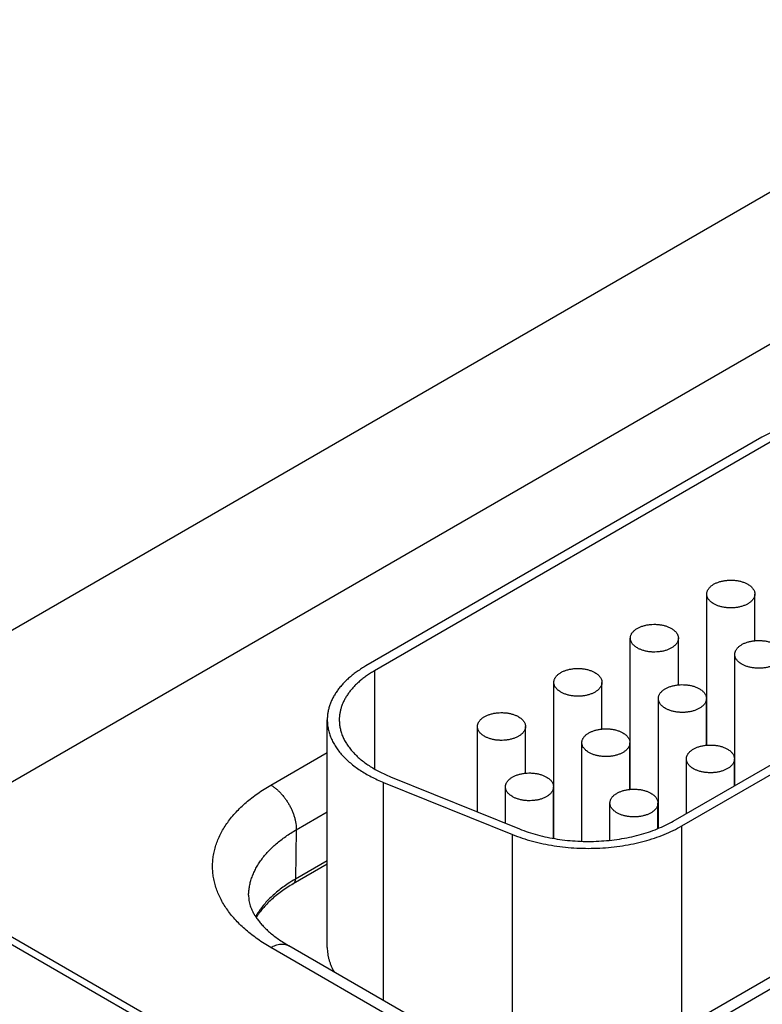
# Model space of a CAD drawing. Header units: inches. Extents: x 0 to 34, y 0 to 22.
# Tile 46 of 78: x 23.537 to 24.156, y 16.608 to 17.427. Entities that reach past the tile are written whole.
import ezdxf

# ---------------------------------------------------------------- set-up
doc = ezdxf.new("R2010")
doc.units = ezdxf.units.IN
doc.header["$LTSCALE"] = 1.87
doc.header["$MEASUREMENT"] = 0
doc.layers.get('0').update_dxf_attribs({"linetype": 'CONTINUOUS'})

msp = doc.modelspace()

# ---------------------------------------------------------------- linework, layer by layer
at = {"color": 7, "linetype": 'CONTINUOUS'}
for p, q in [((22.20925, 17.42726), (24.80448, 15.9288)), ((22.19974, 17.42631), (24.79498, 15.92786)), ((23.30984, 16.79179), (24.35034, 17.39255)), ((23.41918, 16.72866), (24.40548, 17.29814)), ((24.15517, 17.0798), (23.82565, 16.88954)), ((24.16224, 17.07572), (23.83272, 16.88546)), ((24.10936, 16.82359), (24.10936, 16.94936)), ((24.14936, 16.91052), (24.14936, 16.94936)), ((24.08145, 16.76042), (24.37879, 16.93211)), ((24.08852, 16.75634), (24.38586, 16.92802)), ((24.04572, 16.78684), (24.04572, 16.91261)), ((24.08572, 16.87378), (24.08572, 16.91261)), ((24.13269, 16.79001), (24.13269, 16.89914)), ((23.83272, 16.88546), (23.83272, 16.80382)), ((23.98208, 16.74594), (23.98208, 16.87587)), ((24.02208, 16.83703), (24.02208, 16.87587)), ((24.06905, 16.75435), (24.06905, 16.8624)), ((24.10905, 16.82356), (24.10905, 16.8624)), ((24.10936, 16.85576), (24.10905, 16.85559)), ((23.79344, 16.65521), (23.79344, 16.84463)), ((23.91844, 16.76808), (23.91844, 16.83912)), ((23.95844, 16.80029), (23.95844, 16.83912)), ((24.00541, 16.74361), (24.00541, 16.82565)), ((24.04541, 16.78681), (24.04541, 16.82565)), ((23.74643, 16.79036), (23.79344, 16.8175)), ((24.04572, 16.81902), (24.04541, 16.81884)), ((24.09239, 16.76674), (24.09239, 16.81218)), ((24.13239, 16.78984), (24.13239, 16.81218)), ((24.46616, 16.80612), (24.08644, 16.58687)), ((24.48116, 16.80463), (24.10144, 16.58539)), ((23.84608, 16.79734), (23.95338, 16.75395)), ((23.84034, 16.61113), (23.84034, 16.79261)), ((23.84034, 16.79261), (23.94764, 16.74922)), ((23.94177, 16.75865), (23.94177, 16.78891)), ((23.98177, 16.746), (23.98177, 16.78891)), ((23.98208, 16.78227), (23.98177, 16.7821)), ((24.02875, 16.74447), (24.02875, 16.77543)), ((24.06875, 16.75422), (24.06875, 16.77543)), ((23.76764, 16.7532), (23.79344, 16.76809)), ((24.08852, 16.58807), (24.08852, 16.75634)), ((23.76764, 16.7532), (23.76702, 16.71222)), ((23.94764, 16.56559), (23.94764, 16.74922)), ((23.79344, 16.72455), (23.76515, 16.70822)), ((23.79344, 16.72747), (23.76702, 16.71222)), ((23.88235, 16.58687), (23.76143, 16.65669)), ((23.86735, 16.58539), (23.74643, 16.6552))]:
    msp.add_line(p, q, dxfattribs=at)
msp.add_arc((23.82864, 16.60544), 0.12329, 119.98732, 123.37614, dxfattribs=at)
for points, knots in [([(24.32305, 17.07132), (24.32189, 17.07228), (24.31947, 17.07416), (24.31563, 17.07682), (24.31155, 17.07936), (24.30724, 17.08177), (24.30271, 17.08403), (24.29797, 17.08616), (24.29304, 17.08812), (24.28793, 17.08994), (24.28265, 17.09158), (24.27723, 17.09306), (24.27168, 17.09437), (24.26601, 17.0955), (24.26024, 17.09645), (24.2544, 17.09721), (24.24849, 17.0978), (24.24053, 17.09832), (24.23055, 17.09851), (24.22059, 17.09807), (24.21268, 17.09734), (24.20681, 17.09661), (24.20103, 17.0957), (24.19534, 17.09461), (24.18977, 17.09334), (24.18432, 17.09189), (24.17901, 17.09028), (24.17387, 17.0885), (24.1689, 17.08656), (24.16412, 17.08447), (24.15954, 17.08223), (24.1566, 17.08063), (24.15517, 17.0798)], [0, 0, 0, 0, 0.025635, 0.052051, 0.079243, 0.107194, 0.135883, 0.165279, 0.195346, 0.226045, 0.25733, 0.28915, 0.321452, 0.354178, 0.38727, 0.420665, 0.454299, 0.488107, 0.555969, 0.623725, 0.657399, 0.690847, 0.724004, 0.756808, 0.7892, 0.82112, 0.852516, 0.883336, 0.913534, 0.943067, 0.971899, 1, 1, 1, 1]), ([(24.10936, 16.94936), (24.10936, 16.94964), (24.10939, 16.95021), (24.10956, 16.95106), (24.10983, 16.9519), (24.11021, 16.95273), (24.11069, 16.95353), (24.11127, 16.95432), (24.11195, 16.95507), (24.11273, 16.95579), (24.11359, 16.95648), (24.11454, 16.95713), (24.11557, 16.95774), (24.11668, 16.9583), (24.11785, 16.95881), (24.11908, 16.95928), (24.12037, 16.95969), (24.12217, 16.96016), (24.12451, 16.9606), (24.1274, 16.96089), (24.13033, 16.96093), (24.13324, 16.96073), (24.13607, 16.96028), (24.13833, 16.9597), (24.14005, 16.95913), (24.14126, 16.95865), (24.14241, 16.95812), (24.14314, 16.95773), (24.1435, 16.95752)], [0, 0, 0, 0, 0.021327, 0.042883, 0.064883, 0.087523, 0.110967, 0.135348, 0.160764, 0.187283, 0.21494, 0.243743, 0.273677, 0.304704, 0.336769, 0.369798, 0.403707, 0.438397, 0.509664, 0.582667, 0.656378, 0.729734, 0.80169, 0.871263, 0.904889, 0.937606, 0.969332, 1, 1, 1, 1]), ([(24.1435, 16.95752), (24.14395, 16.95726), (24.14481, 16.95672), (24.14598, 16.95581), (24.147, 16.95484), (24.14784, 16.95381), (24.14851, 16.95274), (24.14892, 16.95181), (24.14915, 16.95106), (24.14927, 16.95049), (24.14934, 16.94993), (24.14936, 16.94955), (24.14936, 16.94936)], [0, 0, 0, 0, 0.148575, 0.28944, 0.422636, 0.548532, 0.667869, 0.781787, 0.837223, 0.891908, 0.946083, 1, 1, 1, 1]), ([(24.11521, 16.94119), (24.11476, 16.94145), (24.1139, 16.942), (24.11273, 16.94291), (24.11172, 16.94388), (24.11087, 16.9449), (24.1102, 16.94597), (24.10979, 16.94691), (24.10957, 16.94766), (24.10944, 16.94822), (24.10937, 16.94879), (24.10936, 16.94917), (24.10936, 16.94936)], [0, 0, 0, 0, 0.148575, 0.28944, 0.422636, 0.548532, 0.667869, 0.781787, 0.837223, 0.891908, 0.946083, 1, 1, 1, 1]), ([(24.14936, 16.94936), (24.14936, 16.94907), (24.14932, 16.9485), (24.14916, 16.94765), (24.14888, 16.94681), (24.1485, 16.94599), (24.14802, 16.94518), (24.14744, 16.9444), (24.14676, 16.94365), (24.14598, 16.94292), (24.14512, 16.94223), (24.14417, 16.94158), (24.14314, 16.94098), (24.14204, 16.94041), (24.14086, 16.9399), (24.13963, 16.93944), (24.13834, 16.93903), (24.13654, 16.93855), (24.1342, 16.93811), (24.13131, 16.93782), (24.12838, 16.93778), (24.12547, 16.93799), (24.12264, 16.93844), (24.12038, 16.93901), (24.11866, 16.93959), (24.11745, 16.94007), (24.1163, 16.9406), (24.11557, 16.94099), (24.11521, 16.94119)], [0, 0, 0, 0, 0.021327, 0.042883, 0.064883, 0.087523, 0.110967, 0.135348, 0.160764, 0.187283, 0.21494, 0.243743, 0.273677, 0.304704, 0.336769, 0.369798, 0.403707, 0.438397, 0.509664, 0.582667, 0.656378, 0.729734, 0.80169, 0.871263, 0.904889, 0.937606, 0.969332, 1, 1, 1, 1]), ([(24.04572, 16.91261), (24.04572, 16.9129), (24.04575, 16.91347), (24.04592, 16.91432), (24.04619, 16.91516), (24.04657, 16.91598), (24.04705, 16.91679), (24.04763, 16.91757), (24.04831, 16.91833), (24.04909, 16.91905), (24.04995, 16.91974), (24.0509, 16.92039), (24.05193, 16.92099), (24.05304, 16.92156), (24.05421, 16.92207), (24.05544, 16.92253), (24.05673, 16.92294), (24.05853, 16.92342), (24.06087, 16.92386), (24.06376, 16.92415), (24.06669, 16.92419), (24.0696, 16.92398), (24.07243, 16.92353), (24.07469, 16.92296), (24.07641, 16.92238), (24.07762, 16.9219), (24.07877, 16.92137), (24.07951, 16.92098), (24.07986, 16.92078)], [0, 0, 0, 0, 0.021327, 0.042883, 0.064883, 0.087523, 0.110967, 0.135348, 0.160764, 0.187283, 0.21494, 0.243743, 0.273677, 0.304704, 0.336769, 0.369798, 0.403707, 0.438397, 0.509664, 0.582667, 0.656378, 0.729734, 0.80169, 0.871263, 0.904889, 0.937606, 0.969332, 1, 1, 1, 1]), ([(24.07986, 16.92078), (24.08031, 16.92052), (24.08117, 16.91997), (24.08234, 16.91907), (24.08336, 16.91809), (24.0842, 16.91707), (24.08487, 16.916), (24.08528, 16.91507), (24.08551, 16.91431), (24.08563, 16.91375), (24.0857, 16.91318), (24.08572, 16.9128), (24.08572, 16.91261)], [0, 0, 0, 0, 0.148575, 0.28944, 0.422636, 0.548532, 0.667869, 0.781787, 0.837223, 0.891908, 0.946083, 1, 1, 1, 1]), ([(24.05157, 16.90445), (24.05112, 16.90471), (24.05026, 16.90525), (24.04909, 16.90616), (24.04808, 16.90713), (24.04723, 16.90816), (24.04656, 16.90923), (24.04615, 16.91016), (24.04593, 16.91091), (24.04581, 16.91148), (24.04573, 16.91204), (24.04572, 16.91242), (24.04572, 16.91261)], [0, 0, 0, 0, 0.148575, 0.28944, 0.422636, 0.548532, 0.667869, 0.781787, 0.837223, 0.891908, 0.946083, 1, 1, 1, 1]), ([(24.08572, 16.91261), (24.08572, 16.91233), (24.08568, 16.91176), (24.08552, 16.91091), (24.08524, 16.91007), (24.08487, 16.90924), (24.08438, 16.90844), (24.0838, 16.90766), (24.08312, 16.9069), (24.08234, 16.90618), (24.08148, 16.90549), (24.08053, 16.90484), (24.0795, 16.90423), (24.0784, 16.90367), (24.07723, 16.90316), (24.07599, 16.90269), (24.0747, 16.90228), (24.0729, 16.90181), (24.07056, 16.90137), (24.06767, 16.90108), (24.06474, 16.90104), (24.06183, 16.90124), (24.059, 16.90169), (24.05674, 16.90227), (24.05502, 16.90284), (24.05381, 16.90332), (24.05266, 16.90385), (24.05193, 16.90424), (24.05157, 16.90445)], [0, 0, 0, 0, 0.021327, 0.042883, 0.064883, 0.087523, 0.110967, 0.135348, 0.160764, 0.187283, 0.21494, 0.243743, 0.273677, 0.304704, 0.336769, 0.369798, 0.403707, 0.438397, 0.509664, 0.582667, 0.656378, 0.729734, 0.80169, 0.871263, 0.904889, 0.937606, 0.969332, 1, 1, 1, 1]), ([(24.13269, 16.89914), (24.13269, 16.89942), (24.13273, 16.9), (24.13289, 16.90084), (24.13316, 16.90168), (24.13354, 16.90251), (24.13402, 16.90332), (24.13461, 16.9041), (24.13529, 16.90485), (24.13606, 16.90558), (24.13693, 16.90626), (24.13788, 16.90691), (24.13891, 16.90752), (24.14001, 16.90808), (24.14118, 16.9086), (24.14242, 16.90906), (24.14371, 16.90947), (24.14551, 16.90994), (24.14785, 16.91039), (24.15074, 16.91067), (24.15367, 16.91072), (24.15658, 16.91051), (24.15941, 16.91006), (24.16167, 16.90949), (24.16338, 16.90891), (24.1646, 16.90843), (24.16575, 16.9079), (24.16648, 16.90751), (24.16683, 16.90731)], [0, 0, 0, 0, 0.021327, 0.042883, 0.064883, 0.087523, 0.110967, 0.135348, 0.160764, 0.187283, 0.21494, 0.243743, 0.273677, 0.304704, 0.336769, 0.369798, 0.403707, 0.438397, 0.509664, 0.582667, 0.656378, 0.729734, 0.80169, 0.871263, 0.904889, 0.937606, 0.969332, 1, 1, 1, 1]), ([(24.13855, 16.89097), (24.1381, 16.89124), (24.13724, 16.89178), (24.13607, 16.89269), (24.13505, 16.89366), (24.1342, 16.89469), (24.13353, 16.89576), (24.13313, 16.89669), (24.1329, 16.89744), (24.13278, 16.89801), (24.13271, 16.89857), (24.13269, 16.89895), (24.13269, 16.89914)], [0, 0, 0, 0, 0.148575, 0.28944, 0.422636, 0.548532, 0.667869, 0.781787, 0.837223, 0.891908, 0.946083, 1, 1, 1, 1]), ([(24.17269, 16.89914), (24.17269, 16.89886), (24.17265, 16.89829), (24.17249, 16.89744), (24.17222, 16.8966), (24.17184, 16.89577), (24.17136, 16.89496), (24.17077, 16.89418), (24.17009, 16.89343), (24.16932, 16.8927), (24.16845, 16.89202), (24.1675, 16.89137), (24.16647, 16.89076), (24.16537, 16.8902), (24.1642, 16.88968), (24.16297, 16.88922), (24.16168, 16.88881), (24.15988, 16.88834), (24.15753, 16.88789), (24.15464, 16.88761), (24.15171, 16.88756), (24.1488, 16.88777), (24.14598, 16.88822), (24.14371, 16.88879), (24.142, 16.88937), (24.14078, 16.88985), (24.13963, 16.89038), (24.1389, 16.89077), (24.13855, 16.89097)], [0, 0, 0, 0, 0.021327, 0.042883, 0.064883, 0.087523, 0.110967, 0.135348, 0.160764, 0.187283, 0.21494, 0.243743, 0.273677, 0.304704, 0.336769, 0.369798, 0.403707, 0.438397, 0.509664, 0.582667, 0.656378, 0.729734, 0.80169, 0.871263, 0.904889, 0.937606, 0.969332, 1, 1, 1, 1]), ([(23.82565, 16.88954), (23.8244, 16.88882), (23.82194, 16.88733), (23.81842, 16.88497), (23.81509, 16.88252), (23.81198, 16.87997), (23.80909, 16.87733), (23.80642, 16.87462), (23.80399, 16.87184), (23.8018, 16.86899), (23.79985, 16.86607), (23.79815, 16.86311), (23.7967, 16.8601), (23.79551, 16.85705), (23.79459, 16.85398), (23.79392, 16.85087), (23.79352, 16.84776), (23.79344, 16.84567), (23.79344, 16.84463)], [0, 0, 0, 0, 0.075234, 0.14856, 0.219957, 0.28942, 0.356963, 0.422622, 0.486452, 0.548535, 0.608975, 0.667902, 0.725471, 0.781862, 0.83728, 0.891946, 0.946102, 1, 1, 1, 1]), ([(23.98208, 16.87587), (23.98208, 16.87615), (23.98211, 16.87672), (23.98228, 16.87757), (23.98255, 16.87841), (23.98293, 16.87924), (23.98341, 16.88004), (23.98399, 16.88083), (23.98467, 16.88158), (23.98545, 16.8823), (23.98631, 16.88299), (23.98726, 16.88364), (23.98829, 16.88425), (23.9894, 16.88481), (23.99057, 16.88533), (23.9918, 16.88579), (23.99309, 16.8862), (23.99489, 16.88667), (23.99723, 16.88712), (24.00012, 16.8874), (24.00305, 16.88744), (24.00596, 16.88724), (24.00879, 16.88679), (24.01105, 16.88622), (24.01277, 16.88564), (24.01398, 16.88516), (24.01513, 16.88463), (24.01587, 16.88424), (24.01622, 16.88403)], [0, 0, 0, 0, 0.021327, 0.042883, 0.064883, 0.087523, 0.110967, 0.135348, 0.160764, 0.187283, 0.21494, 0.243743, 0.273677, 0.304704, 0.336769, 0.369798, 0.403707, 0.438397, 0.509664, 0.582667, 0.656378, 0.729734, 0.80169, 0.871263, 0.904889, 0.937606, 0.969332, 1, 1, 1, 1]), ([(23.83272, 16.88546), (23.83158, 16.8848), (23.82935, 16.88345), (23.82615, 16.8813), (23.82312, 16.87907), (23.82029, 16.87676), (23.81766, 16.87436), (23.81524, 16.8719), (23.81303, 16.86936), (23.81104, 16.86677), (23.80926, 16.86413), (23.80772, 16.86143), (23.80641, 16.8587), (23.80533, 16.85593), (23.80448, 16.85313), (23.80388, 16.85031), (23.80352, 16.84747), (23.80344, 16.84558), (23.80344, 16.84463)], [0, 0, 0, 0, 0.075234, 0.14856, 0.219957, 0.28942, 0.356963, 0.422622, 0.486452, 0.548535, 0.608975, 0.667902, 0.725471, 0.781862, 0.83728, 0.891946, 0.946102, 1, 1, 1, 1]), ([(24.01622, 16.88403), (24.01667, 16.88377), (24.01753, 16.88323), (24.0187, 16.88232), (24.01972, 16.88135), (24.02056, 16.88032), (24.02123, 16.87925), (24.02164, 16.87832), (24.02187, 16.87757), (24.02199, 16.877), (24.02206, 16.87644), (24.02208, 16.87606), (24.02208, 16.87587)], [0, 0, 0, 0, 0.148575, 0.28944, 0.422636, 0.548532, 0.667869, 0.781787, 0.837223, 0.891908, 0.946083, 1, 1, 1, 1]), ([(23.98793, 16.8677), (23.98748, 16.86796), (23.98663, 16.86851), (23.98545, 16.86942), (23.98444, 16.87039), (23.98359, 16.87141), (23.98292, 16.87249), (23.98251, 16.87342), (23.98229, 16.87417), (23.98217, 16.87473), (23.98209, 16.8753), (23.98208, 16.87568), (23.98208, 16.87587)], [0, 0, 0, 0, 0.148575, 0.28944, 0.422636, 0.548532, 0.667869, 0.781787, 0.837223, 0.891908, 0.946083, 1, 1, 1, 1]), ([(24.02208, 16.87587), (24.02208, 16.87558), (24.02204, 16.87501), (24.02188, 16.87416), (24.0216, 16.87332), (24.02123, 16.8725), (24.02074, 16.87169), (24.02016, 16.87091), (24.01948, 16.87016), (24.0187, 16.86943), (24.01784, 16.86874), (24.01689, 16.86809), (24.01586, 16.86749), (24.01476, 16.86693), (24.01359, 16.86641), (24.01235, 16.86595), (24.01106, 16.86554), (24.00926, 16.86507), (24.00692, 16.86462), (24.00403, 16.86433), (24.0011, 16.86429), (23.99819, 16.8645), (23.99536, 16.86495), (23.9931, 16.86552), (23.99138, 16.8661), (23.99017, 16.86658), (23.98902, 16.86711), (23.98829, 16.8675), (23.98793, 16.8677)], [0, 0, 0, 0, 0.021327, 0.042883, 0.064883, 0.087523, 0.110967, 0.135348, 0.160764, 0.187283, 0.21494, 0.243743, 0.273677, 0.304704, 0.336769, 0.369798, 0.403707, 0.438397, 0.509664, 0.582667, 0.656378, 0.729734, 0.80169, 0.871263, 0.904889, 0.937606, 0.969332, 1, 1, 1, 1]), ([(24.06905, 16.8624), (24.06905, 16.86268), (24.06909, 16.86325), (24.06925, 16.8641), (24.06952, 16.86494), (24.0699, 16.86576), (24.07038, 16.86657), (24.07097, 16.86735), (24.07165, 16.86811), (24.07242, 16.86883), (24.07329, 16.86952), (24.07424, 16.87017), (24.07527, 16.87078), (24.07637, 16.87134), (24.07754, 16.87185), (24.07878, 16.87231), (24.08007, 16.87272), (24.08187, 16.8732), (24.08421, 16.87364), (24.0871, 16.87393), (24.09003, 16.87397), (24.09294, 16.87377), (24.09577, 16.87332), (24.09803, 16.87274), (24.09974, 16.87217), (24.10096, 16.87169), (24.10211, 16.87116), (24.10284, 16.87076), (24.10319, 16.87056)], [0, 0, 0, 0, 0.021327, 0.042883, 0.064883, 0.087523, 0.110967, 0.135348, 0.160764, 0.187283, 0.21494, 0.243743, 0.273677, 0.304704, 0.336769, 0.369798, 0.403707, 0.438397, 0.509664, 0.582667, 0.656378, 0.729734, 0.80169, 0.871263, 0.904889, 0.937606, 0.969332, 1, 1, 1, 1]), ([(24.10319, 16.87056), (24.10364, 16.8703), (24.1045, 16.86976), (24.10568, 16.86885), (24.10669, 16.86788), (24.10754, 16.86685), (24.10821, 16.86578), (24.10861, 16.86485), (24.10884, 16.86409), (24.10896, 16.86353), (24.10903, 16.86296), (24.10905, 16.86258), (24.10905, 16.8624)], [0, 0, 0, 0, 0.148575, 0.28944, 0.422636, 0.548532, 0.667869, 0.781787, 0.837223, 0.891908, 0.946083, 1, 1, 1, 1]), ([(24.07491, 16.85423), (24.07446, 16.85449), (24.0736, 16.85503), (24.07243, 16.85594), (24.07141, 16.85691), (24.07056, 16.85794), (24.06989, 16.85901), (24.06949, 16.85994), (24.06926, 16.8607), (24.06914, 16.86126), (24.06907, 16.86183), (24.06905, 16.86221), (24.06905, 16.8624)], [0, 0, 0, 0, 0.148575, 0.28944, 0.422636, 0.548532, 0.667869, 0.781787, 0.837223, 0.891908, 0.946083, 1, 1, 1, 1]), ([(24.10905, 16.8624), (24.10905, 16.86211), (24.10901, 16.86154), (24.10885, 16.86069), (24.10858, 16.85985), (24.1082, 16.85903), (24.10772, 16.85822), (24.10713, 16.85744), (24.10645, 16.85668), (24.10568, 16.85596), (24.10481, 16.85527), (24.10386, 16.85462), (24.10284, 16.85401), (24.10173, 16.85345), (24.10056, 16.85294), (24.09933, 16.85248), (24.09804, 16.85207), (24.09624, 16.85159), (24.09389, 16.85115), (24.091, 16.85086), (24.08807, 16.85082), (24.08516, 16.85103), (24.08234, 16.85147), (24.08007, 16.85205), (24.07836, 16.85262), (24.07714, 16.8531), (24.07599, 16.85363), (24.07526, 16.85403), (24.07491, 16.85423)], [0, 0, 0, 0, 0.021327, 0.042883, 0.064883, 0.087523, 0.110967, 0.135348, 0.160764, 0.187283, 0.21494, 0.243743, 0.273677, 0.304704, 0.336769, 0.369798, 0.403707, 0.438397, 0.509664, 0.582667, 0.656378, 0.729734, 0.80169, 0.871263, 0.904889, 0.937606, 0.969332, 1, 1, 1, 1]), ([(23.91844, 16.83912), (23.91844, 16.83941), (23.91847, 16.83998), (23.91864, 16.84083), (23.91891, 16.84167), (23.91929, 16.84249), (23.91977, 16.8433), (23.92035, 16.84408), (23.92104, 16.84484), (23.92181, 16.84556), (23.92267, 16.84625), (23.92362, 16.8469), (23.92465, 16.84751), (23.92576, 16.84807), (23.92693, 16.84858), (23.92816, 16.84904), (23.92945, 16.84945), (23.93125, 16.84993), (23.93359, 16.85037), (23.93648, 16.85066), (23.93942, 16.8507), (23.94233, 16.85049), (23.94515, 16.85005), (23.94742, 16.84947), (23.94913, 16.84889), (23.95034, 16.84842), (23.95149, 16.84789), (23.95223, 16.84749), (23.95258, 16.84729)], [0, 0, 0, 0, 0.021327, 0.042883, 0.064883, 0.087523, 0.110967, 0.135348, 0.160764, 0.187283, 0.21494, 0.243743, 0.273677, 0.304704, 0.336769, 0.369798, 0.403707, 0.438397, 0.509664, 0.582667, 0.656378, 0.729734, 0.80169, 0.871263, 0.904889, 0.937606, 0.969332, 1, 1, 1, 1]), ([(23.95258, 16.84729), (23.95303, 16.84703), (23.95389, 16.84648), (23.95506, 16.84558), (23.95608, 16.8446), (23.95692, 16.84358), (23.95759, 16.84251), (23.958, 16.84158), (23.95823, 16.84082), (23.95835, 16.84026), (23.95842, 16.83969), (23.95844, 16.83931), (23.95844, 16.83912)], [0, 0, 0, 0, 0.148575, 0.28944, 0.422636, 0.548532, 0.667869, 0.781787, 0.837223, 0.891908, 0.946083, 1, 1, 1, 1]), ([(23.79344, 16.84463), (23.79344, 16.844), (23.79347, 16.84272), (23.79362, 16.84082), (23.79387, 16.83892), (23.79433, 16.83638), (23.79516, 16.83322), (23.79654, 16.82948), (23.79831, 16.8258), (23.80046, 16.82219), (23.80298, 16.81866), (23.80586, 16.81523), (23.80909, 16.8119), (23.81266, 16.8087), (23.81655, 16.80562), (23.82075, 16.80268), (23.82525, 16.7999), (23.83004, 16.79728), (23.83508, 16.79482), (23.83856, 16.79332), (23.84034, 16.79261)], [0, 0, 0, 0, 0.025681, 0.051408, 0.077226, 0.103182, 0.155659, 0.209187, 0.264062, 0.320539, 0.378832, 0.43911, 0.501498, 0.566082, 0.632907, 0.701986, 0.773297, 0.84679, 0.92239, 1, 1, 1, 1]), ([(23.80344, 16.84463), (23.80344, 16.84348), (23.80356, 16.84116), (23.8041, 16.83769), (23.805, 16.83426), (23.80626, 16.83086), (23.80787, 16.82751), (23.80982, 16.82423), (23.81211, 16.82102), (23.81473, 16.8179), (23.81766, 16.81488), (23.82091, 16.81196), (23.82445, 16.80917), (23.82827, 16.8065), (23.83236, 16.80397), (23.83671, 16.80158), (23.84129, 16.79935), (23.84446, 16.79799), (23.84608, 16.79734)], [0, 0, 0, 0, 0.051392, 0.103151, 0.15563, 0.20916, 0.264037, 0.320516, 0.378811, 0.43909, 0.501481, 0.566067, 0.632895, 0.701976, 0.773289, 0.846785, 0.922387, 1, 1, 1, 1]), ([(23.9243, 16.83096), (23.92384, 16.83122), (23.92299, 16.83176), (23.92181, 16.83267), (23.9208, 16.83364), (23.91995, 16.83467), (23.91928, 16.83574), (23.91887, 16.83667), (23.91865, 16.83742), (23.91853, 16.83799), (23.91845, 16.83856), (23.91844, 16.83893), (23.91844, 16.83912)], [0, 0, 0, 0, 0.148575, 0.28944, 0.422636, 0.548532, 0.667869, 0.781787, 0.837223, 0.891908, 0.946083, 1, 1, 1, 1]), ([(23.95844, 16.83912), (23.95844, 16.83884), (23.9584, 16.83827), (23.95824, 16.83742), (23.95796, 16.83658), (23.95759, 16.83575), (23.9571, 16.83495), (23.95652, 16.83417), (23.95584, 16.83341), (23.95506, 16.83269), (23.9542, 16.832), (23.95325, 16.83135), (23.95222, 16.83074), (23.95112, 16.83018), (23.94995, 16.82967), (23.94871, 16.8292), (23.94742, 16.8288), (23.94562, 16.82832), (23.94328, 16.82788), (23.94039, 16.82759), (23.93746, 16.82755), (23.93455, 16.82775), (23.93172, 16.8282), (23.92946, 16.82878), (23.92774, 16.82935), (23.92653, 16.82983), (23.92538, 16.83036), (23.92465, 16.83075), (23.9243, 16.83096)], [0, 0, 0, 0, 0.021327, 0.042883, 0.064883, 0.087523, 0.110967, 0.135348, 0.160764, 0.187283, 0.21494, 0.243743, 0.273677, 0.304704, 0.336769, 0.369798, 0.403707, 0.438397, 0.509664, 0.582667, 0.656378, 0.729734, 0.80169, 0.871263, 0.904889, 0.937606, 0.969332, 1, 1, 1, 1]), ([(24.00541, 16.82565), (24.00541, 16.82593), (24.00545, 16.82651), (24.00561, 16.82736), (24.00588, 16.8282), (24.00626, 16.82902), (24.00675, 16.82983), (24.00733, 16.83061), (24.00801, 16.83136), (24.00878, 16.83209), (24.00965, 16.83278), (24.0106, 16.83342), (24.01163, 16.83403), (24.01273, 16.83459), (24.0139, 16.83511), (24.01514, 16.83557), (24.01643, 16.83598), (24.01823, 16.83645), (24.02057, 16.8369), (24.02346, 16.83718), (24.02639, 16.83723), (24.0293, 16.83702), (24.03213, 16.83657), (24.03439, 16.836), (24.0361, 16.83542), (24.03732, 16.83494), (24.03847, 16.83441), (24.0392, 16.83402), (24.03955, 16.83382)], [0, 0, 0, 0, 0.021327, 0.042883, 0.064883, 0.087523, 0.110967, 0.135348, 0.160764, 0.187283, 0.21494, 0.243743, 0.273677, 0.304704, 0.336769, 0.369798, 0.403707, 0.438397, 0.509664, 0.582667, 0.656378, 0.729734, 0.80169, 0.871263, 0.904889, 0.937606, 0.969332, 1, 1, 1, 1]), ([(24.03955, 16.83382), (24.04, 16.83356), (24.04086, 16.83301), (24.04204, 16.8321), (24.04305, 16.83113), (24.0439, 16.83011), (24.04457, 16.82903), (24.04498, 16.8281), (24.0452, 16.82735), (24.04532, 16.82679), (24.0454, 16.82622), (24.04541, 16.82584), (24.04541, 16.82565)], [0, 0, 0, 0, 0.148575, 0.28944, 0.422636, 0.548532, 0.667869, 0.781787, 0.837223, 0.891908, 0.946083, 1, 1, 1, 1]), ([(24.01127, 16.81749), (24.01082, 16.81775), (24.00996, 16.81829), (24.00879, 16.8192), (24.00777, 16.82017), (24.00692, 16.8212), (24.00626, 16.82227), (24.00585, 16.8232), (24.00562, 16.82395), (24.0055, 16.82452), (24.00543, 16.82508), (24.00541, 16.82546), (24.00541, 16.82565)], [0, 0, 0, 0, 0.148575, 0.28944, 0.422636, 0.548532, 0.667869, 0.781787, 0.837223, 0.891908, 0.946083, 1, 1, 1, 1]), ([(24.04541, 16.82565), (24.04541, 16.82537), (24.04537, 16.8248), (24.04521, 16.82395), (24.04494, 16.82311), (24.04456, 16.82228), (24.04408, 16.82148), (24.04349, 16.82069), (24.04281, 16.81994), (24.04204, 16.81921), (24.04117, 16.81853), (24.04022, 16.81788), (24.0392, 16.81727), (24.03809, 16.81671), (24.03692, 16.81619), (24.03569, 16.81573), (24.0344, 16.81532), (24.0326, 16.81485), (24.03025, 16.8144), (24.02736, 16.81412), (24.02443, 16.81408), (24.02152, 16.81428), (24.0187, 16.81473), (24.01643, 16.8153), (24.01472, 16.81588), (24.0135, 16.81636), (24.01236, 16.81689), (24.01162, 16.81728), (24.01127, 16.81749)], [0, 0, 0, 0, 0.021327, 0.042883, 0.064883, 0.087523, 0.110967, 0.135348, 0.160764, 0.187283, 0.21494, 0.243743, 0.273677, 0.304704, 0.336769, 0.369798, 0.403707, 0.438397, 0.509664, 0.582667, 0.656378, 0.729734, 0.80169, 0.871263, 0.904889, 0.937606, 0.969332, 1, 1, 1, 1]), ([(24.09239, 16.81218), (24.09239, 16.81246), (24.09242, 16.81303), (24.09259, 16.81388), (24.09286, 16.81472), (24.09324, 16.81555), (24.09372, 16.81635), (24.0943, 16.81714), (24.09498, 16.81789), (24.09576, 16.81861), (24.09662, 16.8193), (24.09757, 16.81995), (24.0986, 16.82056), (24.09971, 16.82112), (24.10088, 16.82163), (24.10211, 16.8221), (24.1034, 16.82251), (24.1052, 16.82298), (24.10754, 16.82342), (24.11043, 16.82371), (24.11336, 16.82375), (24.11627, 16.82355), (24.1191, 16.8231), (24.12136, 16.82252), (24.12308, 16.82195), (24.12429, 16.82147), (24.12544, 16.82094), (24.12617, 16.82055), (24.12653, 16.82034)], [0, 0, 0, 0, 0.021327, 0.042883, 0.064883, 0.087523, 0.110967, 0.135348, 0.160764, 0.187283, 0.21494, 0.243743, 0.273677, 0.304704, 0.336769, 0.369798, 0.403707, 0.438397, 0.509664, 0.582667, 0.656378, 0.729734, 0.80169, 0.871263, 0.904889, 0.937606, 0.969332, 1, 1, 1, 1]), ([(24.12653, 16.82034), (24.12698, 16.82008), (24.12784, 16.81954), (24.12901, 16.81863), (24.13003, 16.81766), (24.13087, 16.81663), (24.13154, 16.81556), (24.13195, 16.81463), (24.13218, 16.81388), (24.1323, 16.81331), (24.13237, 16.81275), (24.13239, 16.81237), (24.13239, 16.81218)], [0, 0, 0, 0, 0.148575, 0.28944, 0.422636, 0.548532, 0.667869, 0.781787, 0.837223, 0.891908, 0.946083, 1, 1, 1, 1]), ([(24.09824, 16.80401), (24.09779, 16.80427), (24.09693, 16.80482), (24.09576, 16.80573), (24.09475, 16.8067), (24.0939, 16.80772), (24.09323, 16.80879), (24.09282, 16.80973), (24.0926, 16.81048), (24.09247, 16.81104), (24.0924, 16.81161), (24.09239, 16.81199), (24.09239, 16.81218)], [0, 0, 0, 0, 0.148575, 0.28944, 0.422636, 0.548532, 0.667869, 0.781787, 0.837223, 0.891908, 0.946083, 1, 1, 1, 1]), ([(24.13239, 16.81218), (24.13239, 16.81189), (24.13235, 16.81132), (24.13218, 16.81047), (24.13191, 16.80963), (24.13153, 16.80881), (24.13105, 16.808), (24.13047, 16.80722), (24.12979, 16.80646), (24.12901, 16.80574), (24.12815, 16.80505), (24.1272, 16.8044), (24.12617, 16.8038), (24.12507, 16.80323), (24.12389, 16.80272), (24.12266, 16.80226), (24.12137, 16.80185), (24.11957, 16.80137), (24.11723, 16.80093), (24.11434, 16.80064), (24.11141, 16.8006), (24.1085, 16.80081), (24.10567, 16.80126), (24.10341, 16.80183), (24.10169, 16.80241), (24.10048, 16.80289), (24.09933, 16.80342), (24.0986, 16.80381), (24.09824, 16.80401)], [0, 0, 0, 0, 0.021327, 0.042883, 0.064883, 0.087523, 0.110967, 0.135348, 0.160764, 0.187283, 0.21494, 0.243743, 0.273677, 0.304704, 0.336769, 0.369798, 0.403707, 0.438397, 0.509664, 0.582667, 0.656378, 0.729734, 0.80169, 0.871263, 0.904889, 0.937606, 0.969332, 1, 1, 1, 1]), ([(23.94177, 16.78891), (23.94177, 16.78919), (23.94181, 16.78976), (23.94197, 16.79061), (23.94224, 16.79145), (23.94262, 16.79228), (23.94311, 16.79308), (23.94369, 16.79386), (23.94437, 16.79462), (23.94514, 16.79534), (23.94601, 16.79603), (23.94696, 16.79668), (23.94799, 16.79729), (23.94909, 16.79785), (23.95026, 16.79836), (23.9515, 16.79883), (23.95279, 16.79923), (23.95459, 16.79971), (23.95693, 16.80015), (23.95982, 16.80044), (23.96275, 16.80048), (23.96566, 16.80028), (23.96849, 16.79983), (23.97075, 16.79925), (23.97246, 16.79868), (23.97368, 16.7982), (23.97483, 16.79767), (23.97556, 16.79728), (23.97591, 16.79707)], [0, 0, 0, 0, 0.021327, 0.042883, 0.064883, 0.087523, 0.110967, 0.135348, 0.160764, 0.187283, 0.21494, 0.243743, 0.273677, 0.304704, 0.336769, 0.369798, 0.403707, 0.438397, 0.509664, 0.582667, 0.656378, 0.729734, 0.80169, 0.871263, 0.904889, 0.937606, 0.969332, 1, 1, 1, 1]), ([(23.97591, 16.79707), (23.97637, 16.79681), (23.97722, 16.79627), (23.9784, 16.79536), (23.97941, 16.79439), (23.98026, 16.79336), (23.98093, 16.79229), (23.98134, 16.79136), (23.98156, 16.7906), (23.98168, 16.79004), (23.98176, 16.78947), (23.98177, 16.7891), (23.98177, 16.78891)], [0, 0, 0, 0, 0.148575, 0.28944, 0.422636, 0.548532, 0.667869, 0.781787, 0.837223, 0.891908, 0.946083, 1, 1, 1, 1]), ([(23.74643, 16.6552), (23.74454, 16.65629), (23.74085, 16.65853), (23.73554, 16.66208), (23.73054, 16.66577), (23.72586, 16.66961), (23.7215, 16.67357), (23.71749, 16.67765), (23.71383, 16.68184), (23.71053, 16.68613), (23.7076, 16.69052), (23.70504, 16.69497), (23.70287, 16.6995), (23.70108, 16.70409), (23.69969, 16.70872), (23.69869, 16.71339), (23.69809, 16.71808), (23.69788, 16.72278), (23.69809, 16.72748), (23.69869, 16.73218), (23.69969, 16.73684), (23.70108, 16.74148), (23.70287, 16.74606), (23.70504, 16.75059), (23.7076, 16.75505), (23.71053, 16.75943), (23.71383, 16.76372), (23.71749, 16.76791), (23.7215, 16.77199), (23.72586, 16.77596), (23.73054, 16.77979), (23.73554, 16.78349), (23.74085, 16.78704), (23.74454, 16.78927), (23.74643, 16.79036)], [0, 0, 0, 0, 0.037617, 0.07428, 0.109978, 0.14471, 0.178482, 0.211311, 0.243226, 0.274268, 0.304487, 0.333951, 0.362735, 0.390931, 0.41864, 0.445973, 0.473051, 0.5, 0.526949, 0.554027, 0.58136, 0.609069, 0.637265, 0.666049, 0.695513, 0.725732, 0.756774, 0.788689, 0.821518, 0.85529, 0.890022, 0.92572, 0.962383, 1, 1, 1, 1]), ([(23.74643, 16.79036), (23.74715, 16.78995), (23.74859, 16.78903), (23.75066, 16.78747), (23.7527, 16.78569), (23.75468, 16.78372), (23.75657, 16.78158), (23.75836, 16.77928), (23.76004, 16.77685), (23.76159, 16.77432), (23.76299, 16.7717), (23.76422, 16.76902), (23.76528, 16.76631), (23.76616, 16.7636), (23.76684, 16.76091), (23.76733, 16.75827), (23.76761, 16.7557), (23.76766, 16.75402), (23.76764, 16.7532)], [0, 0, 0, 0, 0.055934, 0.1144, 0.175151, 0.237883, 0.302243, 0.367845, 0.434277, 0.501107, 0.567898, 0.634214, 0.699626, 0.763726, 0.826132, 0.886499, 0.944534, 1, 1, 1, 1]), ([(23.94763, 16.78074), (23.94718, 16.781), (23.94632, 16.78155), (23.94515, 16.78245), (23.94413, 16.78343), (23.94328, 16.78445), (23.94262, 16.78552), (23.94221, 16.78645), (23.94198, 16.78721), (23.94186, 16.78777), (23.94179, 16.78834), (23.94177, 16.78872), (23.94177, 16.78891)], [0, 0, 0, 0, 0.148575, 0.28944, 0.422636, 0.548532, 0.667869, 0.781787, 0.837223, 0.891908, 0.946083, 1, 1, 1, 1]), ([(23.98177, 16.78891), (23.98177, 16.78862), (23.98174, 16.78805), (23.98157, 16.7872), (23.9813, 16.78636), (23.98092, 16.78554), (23.98044, 16.78473), (23.97985, 16.78395), (23.97917, 16.78319), (23.9784, 16.78247), (23.97753, 16.78178), (23.97659, 16.78113), (23.97556, 16.78052), (23.97445, 16.77996), (23.97328, 16.77945), (23.97205, 16.77899), (23.97076, 16.77858), (23.96896, 16.7781), (23.96661, 16.77766), (23.96373, 16.77737), (23.96079, 16.77733), (23.95788, 16.77754), (23.95506, 16.77798), (23.95279, 16.77856), (23.95108, 16.77913), (23.94987, 16.77961), (23.94872, 16.78014), (23.94798, 16.78054), (23.94763, 16.78074)], [0, 0, 0, 0, 0.021327, 0.042883, 0.064883, 0.087523, 0.110967, 0.135348, 0.160764, 0.187283, 0.21494, 0.243743, 0.273677, 0.304704, 0.336769, 0.369798, 0.403707, 0.438397, 0.509664, 0.582667, 0.656378, 0.729734, 0.80169, 0.871263, 0.904889, 0.937606, 0.969332, 1, 1, 1, 1]), ([(24.02875, 16.77543), (24.02875, 16.77572), (24.02878, 16.77629), (24.02895, 16.77714), (24.02922, 16.77798), (24.0296, 16.7788), (24.03008, 16.77961), (24.03066, 16.78039), (24.03134, 16.78115), (24.03212, 16.78187), (24.03298, 16.78256), (24.03393, 16.78321), (24.03496, 16.78381), (24.03607, 16.78438), (24.03724, 16.78489), (24.03847, 16.78535), (24.03976, 16.78576), (24.04156, 16.78624), (24.0439, 16.78668), (24.04679, 16.78697), (24.04972, 16.78701), (24.05263, 16.7868), (24.05546, 16.78635), (24.05772, 16.78578), (24.05944, 16.7852), (24.06065, 16.78472), (24.0618, 16.78419), (24.06253, 16.7838), (24.06289, 16.7836)], [0, 0, 0, 0, 0.021327, 0.042883, 0.064883, 0.087523, 0.110967, 0.135348, 0.160764, 0.187283, 0.21494, 0.243743, 0.273677, 0.304704, 0.336769, 0.369798, 0.403707, 0.438397, 0.509664, 0.582667, 0.656378, 0.729734, 0.80169, 0.871263, 0.904889, 0.937606, 0.969332, 1, 1, 1, 1]), ([(24.06289, 16.7836), (24.06334, 16.78334), (24.0642, 16.78279), (24.06537, 16.78189), (24.06639, 16.78091), (24.06723, 16.77989), (24.0679, 16.77882), (24.06831, 16.77788), (24.06854, 16.77713), (24.06866, 16.77657), (24.06873, 16.776), (24.06875, 16.77562), (24.06875, 16.77543)], [0, 0, 0, 0, 0.148575, 0.28944, 0.422636, 0.548532, 0.667869, 0.781787, 0.837223, 0.891908, 0.946083, 1, 1, 1, 1]), ([(24.0346, 16.76727), (24.03415, 16.76753), (24.03329, 16.76807), (24.03212, 16.76898), (24.03111, 16.76995), (24.03026, 16.77098), (24.02959, 16.77205), (24.02918, 16.77298), (24.02896, 16.77373), (24.02883, 16.7743), (24.02876, 16.77486), (24.02875, 16.77524), (24.02875, 16.77543)], [0, 0, 0, 0, 0.148575, 0.28944, 0.422636, 0.548532, 0.667869, 0.781787, 0.837223, 0.891908, 0.946083, 1, 1, 1, 1]), ([(24.06875, 16.77543), (24.06875, 16.77515), (24.06871, 16.77458), (24.06855, 16.77373), (24.06827, 16.77289), (24.06789, 16.77206), (24.06741, 16.77126), (24.06683, 16.77048), (24.06615, 16.76972), (24.06537, 16.769), (24.06451, 16.76831), (24.06356, 16.76766), (24.06253, 16.76705), (24.06143, 16.76649), (24.06025, 16.76598), (24.05902, 16.76551), (24.05773, 16.7651), (24.05593, 16.76463), (24.05359, 16.76419), (24.0507, 16.7639), (24.04777, 16.76386), (24.04486, 16.76406), (24.04203, 16.76451), (24.03977, 16.76509), (24.03805, 16.76566), (24.03684, 16.76614), (24.03569, 16.76667), (24.03496, 16.76706), (24.0346, 16.76727)], [0, 0, 0, 0, 0.021327, 0.042883, 0.064883, 0.087523, 0.110967, 0.135348, 0.160764, 0.187283, 0.21494, 0.243743, 0.273677, 0.304704, 0.336769, 0.369798, 0.403707, 0.438397, 0.509664, 0.582667, 0.656378, 0.729734, 0.80169, 0.871263, 0.904889, 0.937606, 0.969332, 1, 1, 1, 1]), ([(23.94764, 16.74922), (23.95031, 16.74815), (23.95579, 16.74614), (23.9643, 16.74359), (23.97316, 16.74147), (23.9823, 16.73981), (23.99166, 16.73862), (24.00116, 16.7379), (24.01074, 16.73766), (24.02031, 16.7379), (24.02981, 16.73862), (24.03917, 16.73981), (24.04831, 16.74147), (24.05717, 16.74359), (24.06568, 16.74614), (24.07377, 16.7491), (24.08139, 16.75247), (24.08621, 16.75501), (24.08852, 16.75634)], [0, 0, 0, 0, 0.059332, 0.120484, 0.183202, 0.247205, 0.312189, 0.377837, 0.443819, 0.509801, 0.575449, 0.640433, 0.704436, 0.767155, 0.828307, 0.887638, 0.944929, 1, 1, 1, 1]), ([(23.95338, 16.75395), (23.9558, 16.75297), (23.96079, 16.75115), (23.96852, 16.74883), (23.97657, 16.74691), (23.98489, 16.7454), (23.99339, 16.74431), (24.00203, 16.74366), (24.01074, 16.74344), (24.01944, 16.74366), (24.02808, 16.74431), (24.03659, 16.7454), (24.0449, 16.74691), (24.05295, 16.74883), (24.06069, 16.75115), (24.06804, 16.75384), (24.07496, 16.7569), (24.07935, 16.75921), (24.08145, 16.76042)], [0, 0, 0, 0, 0.059332, 0.120484, 0.183202, 0.247205, 0.312189, 0.377837, 0.443819, 0.509801, 0.575449, 0.640433, 0.704436, 0.767155, 0.828307, 0.887638, 0.944929, 1, 1, 1, 1]), ([(23.72796, 16.69883), (23.72798, 16.70009), (23.72814, 16.70262), (23.7287, 16.70639), (23.72958, 16.71015), (23.73076, 16.71388), (23.73226, 16.71756), (23.73406, 16.72121), (23.73617, 16.72479), (23.73857, 16.72831), (23.74127, 16.73176), (23.74424, 16.73513), (23.7475, 16.73841), (23.75103, 16.7416), (23.75482, 16.74468), (23.75886, 16.74766), (23.76314, 16.75051), (23.76612, 16.75231), (23.76764, 16.7532)], [0, 0, 0, 0, 0.053818, 0.107949, 0.162634, 0.218103, 0.274568, 0.332222, 0.391235, 0.451754, 0.5139, 0.577773, 0.643448, 0.710977, 0.780392, 0.851708, 0.924918, 1, 1, 1, 1]), ([(23.76081, 16.70839), (23.75932, 16.70741), (23.75642, 16.7054), (23.75228, 16.70221), (23.74843, 16.69891), (23.74487, 16.6955), (23.74161, 16.69199), (23.73866, 16.68839), (23.73603, 16.68471), (23.73447, 16.68217), (23.73375, 16.68089)], [0, 0, 0, 0, 0.137805, 0.271832, 0.402087, 0.528617, 0.651511, 0.770906, 0.88699, 1, 1, 1, 1]), ([(23.76515, 16.70822), (23.76342, 16.70722), (23.76007, 16.70518), (23.75528, 16.70192), (23.75084, 16.69854), (23.74675, 16.69505), (23.74304, 16.69146), (23.73971, 16.6878), (23.73676, 16.68407), (23.73502, 16.6815), (23.73422, 16.68021)], [0, 0, 0, 0, 0.142193, 0.279584, 0.41205, 0.539514, 0.661957, 0.779423, 0.892034, 1, 1, 1, 1]), ([(23.76515, 16.70822), (23.7653, 16.70831), (23.76558, 16.7085), (23.76594, 16.70886), (23.76626, 16.70928), (23.76653, 16.70977), (23.76674, 16.71031), (23.76689, 16.71091), (23.76699, 16.71155), (23.76702, 16.71199), (23.76702, 16.71222)], [0, 0, 0, 0, 0.108527, 0.219013, 0.333245, 0.452714, 0.578548, 0.711496, 0.851951, 1, 1, 1, 1]), ([(23.72796, 16.69883), (23.72794, 16.6981), (23.72797, 16.697), (23.72809, 16.69553), (23.72829, 16.69403), (23.72867, 16.6921), (23.72923, 16.69016), (23.72979, 16.68857), (23.73046, 16.68689), (23.73148, 16.68472), (23.73297, 16.68207), (23.73479, 16.67933), (23.73693, 16.67652), (23.73942, 16.67366), (23.74225, 16.67076), (23.74543, 16.66786), (23.74895, 16.66498), (23.75281, 16.66213), (23.75699, 16.65934), (23.75992, 16.65756), (23.76143, 16.65669)], [0, 0, 0, 0, 0.038951, 0.058652, 0.078609, 0.119768, 0.163251, 0.186083, 0.209742, 0.259785, 0.31382, 0.372152, 0.434971, 0.502371, 0.574364, 0.6509, 0.73188, 0.817168, 0.906602, 1, 1, 1, 1]), ([(23.74643, 16.6552), (23.74711, 16.65559), (23.74846, 16.6563), (23.75052, 16.65714), (23.75255, 16.65773), (23.75451, 16.65806), (23.75611, 16.65812), (23.75733, 16.65803), (23.75822, 16.65789), (23.75907, 16.65769), (23.75989, 16.65742), (23.76068, 16.65709), (23.76119, 16.65683), (23.76143, 16.65669)], [0, 0, 0, 0, 0.148569, 0.289427, 0.422615, 0.548501, 0.667827, 0.72541, 0.781814, 0.837244, 0.891923, 0.946091, 1, 1, 1, 1]), ([(23.79344, 16.65521), (23.79344, 16.65435), (23.7935, 16.65261), (23.79377, 16.65002), (23.79423, 16.64744), (23.79487, 16.64487), (23.7957, 16.64232), (23.7967, 16.63979), (23.79788, 16.63728), (23.79877, 16.63565), (23.79925, 16.63484)], [0, 0, 0, 0, 0.12098, 0.242361, 0.364539, 0.487895, 0.612793, 0.739573, 0.868547, 1, 1, 1, 1])]:
    msp.add_open_spline(points, degree=3, knots=knots, dxfattribs=at)

doc.saveas('drawing.dxf')
